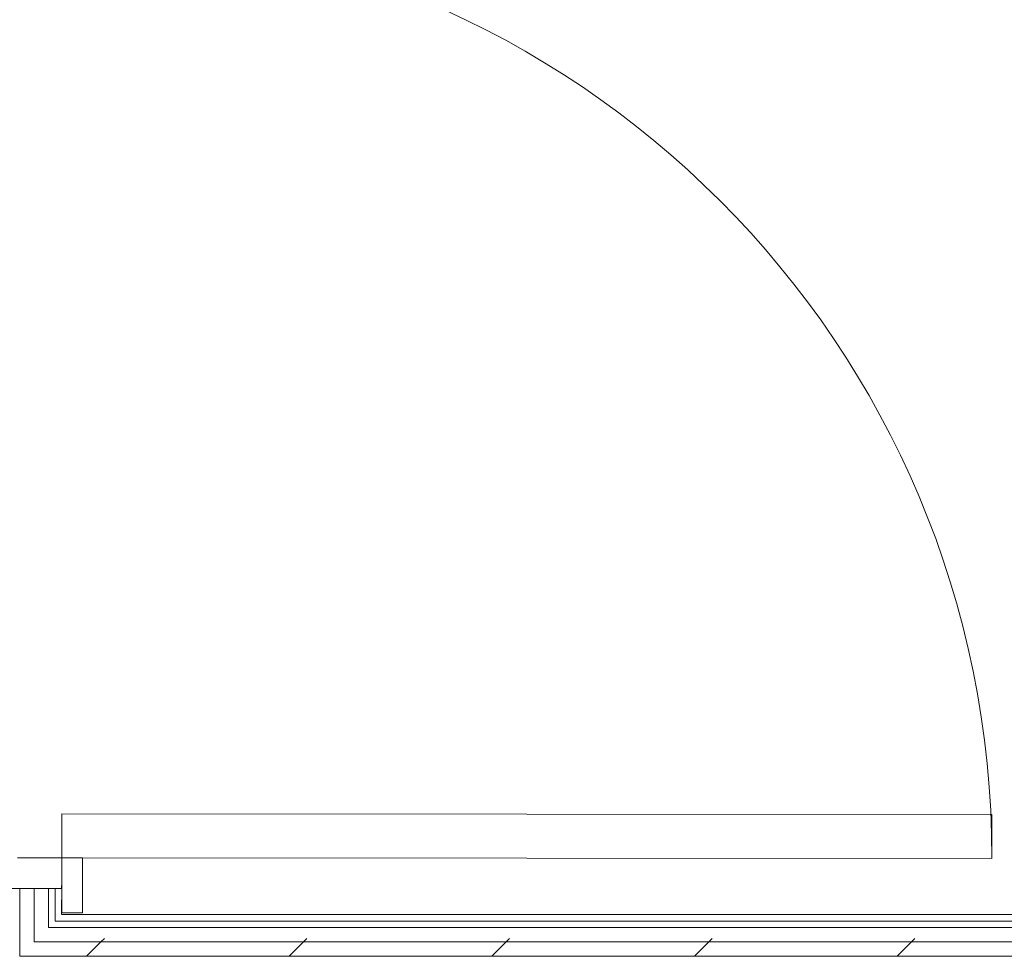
# Model space of a CAD drawing. Header units: millimetres. Extents: x -30280 to 22128, y -17757 to 4746.
# Tile 139 of 171: x -1593 to -700, y -16976 to -16126. Entities that reach past the tile are written whole.
import ezdxf

# ---------------------------------------------------------------- set-up
doc = ezdxf.new("R2010")
doc.units = ezdxf.units.MM
doc.header["$MEASUREMENT"] = 0
doc.linetypes.add('Wipeout_Contour', pattern=[1000, 0, -1000])
doc.layers.add('Nuevo_08_E_Envans secs', color=7, linetype='Continuous')
doc.layers.add('Nuevo_Puertas Archicad', color=7, linetype='Continuous')
doc.layers.add('Nuevo_08_E_Envans secs_Pluma_Nº__1', color=7, linetype='Continuous', lineweight=5)
doc.layers.add('Nuevo_Puertas Archicad_Pluma_Nº__1', color=7, linetype='Continuous', lineweight=5)
for name, color, linetype, lineweight, true_color in [('Nuevo_08_E_Envans secs_Pluma_Nº__171', 171, 'Continuous', 13, 0xaaaaff), ('Nuevo_08_E_Envans secs_Pluma_Nº__177', 7, 'Continuous', 15, 0xf7e046), ('Nuevo_Puertas Archicad_Pluma_Nº__3', 7, 'Continuous', 5, 0xa4a4a4)]:
    doc.layers.add(name, color=color, linetype=linetype, lineweight=lineweight, true_color=true_color)
pattern_1 = [(45, (0, 0), (-183.8478, 183.8478), [195, -65]), (45, (7e-14, 183.85), (-183.8478, 183.8478), [195, -65])]

# ---------------------------------------------------------------- blocks, each defined once
blk = doc.blocks.new('Puerta 27_6')
at = {"layer": 'Nuevo_Puertas Archicad_Pluma_Nº__1', "color": 7, "linetype": 'Continuous', "lineweight": 5}
for p, q in [((382, 0), (382, 844)), ((382, 844), (422, 844)), ((422, 844), (422, 0)), ((422, 19), (472, 19)), ((422, 0), (422, 19)), ((472, 19), (472, 0)), ((422, 0), (382, 0)), ((472, 0), (422, 0)), ((450, 0), (422, 0)), ((422, 0), (422, -40)), ((450, -134), (450, 0)), ((450, 0), (450, -6)), ((450, 0), (450, -6)), ((450, 0), (472, 0)), ((450, 0), (472, 0)), ((450, -6), (450, -12)), ((450, -6), (450, -12)), ((450, -12), (450, -25)), ((450, -12), (450, -25)), ((450, -25), (450, -38)), ((450, -25), (450, -38)), ((450, -38), (450, -108)), ((450, -38), (450, -108))]:
    blk.add_line(p, q, dxfattribs=at)
at = {"layer": 'Nuevo_Puertas Archicad_Pluma_Nº__3', "color": 253, "linetype": 'Continuous', "lineweight": 5, "true_color": 0xa4a4a4}
blk.add_arc((422, 0), 844, 90, 180, dxfattribs=at)
blk = doc.blocks.new('Muro_61_1', base_point=(-1689.41, -17083.98))
at = {"color": 254, "linetype": 'Wipeout_Contour', "lineweight": 0, "ltscale": 67991.451257}
blk.add_wipeout([(-1561.29, -16914.59), (-1561.31, -16937.98), (-1555.31, -16937.98), (-1555.29, -16914.59)], dxfattribs=at).dxf.layer = 'Nuevo_08_E_Envans secs'
at = {"color": 254, "linetype": 'Wipeout_Contour', "lineweight": 0, "ltscale": 68122.256009}
blk.add_wipeout([(-1580.31, -16949.98), (-1593.31, -16949.98), (-1593.32, -16962.98), (-1580.32, -16962.98)], dxfattribs=at).dxf.layer = 'Nuevo_08_E_Envans secs'
at = {"layer": 'Nuevo_08_E_Envans secs_Pluma_Nº__171', "linetype": 'Continuous', "lineweight": 13, "true_color": 0xaaaaff}
h = blk.add_hatch(dxfattribs=at)
h.set_pattern_fill('Panellat_HPL_0001', color=161, style=0, pattern_type=2)
h.set_pattern_definition(pattern_1)
h.paths.add_polyline_path([(-1561.29, -16914.59), (-1561.31, -16937.98), (-1555.31, -16937.98), (-1555.29, -16914.59)])
at = {"layer": 'Nuevo_08_E_Envans secs_Pluma_Nº__177', "linetype": 'Continuous', "lineweight": 15, "true_color": 0xf7e046}
h = blk.add_hatch(dxfattribs=at)
h.set_pattern_fill('Panellat_HPL_0001', color=53, style=0, pattern_type=2)
h.set_pattern_definition(pattern_1)
h.paths.add_polyline_path([(-1580.31, -16949.98), (-1593.31, -16949.98), (-1593.32, -16962.98), (-1580.32, -16962.98)])
at = {"layer": 'Nuevo_08_E_Envans secs_Pluma_Nº__1', "color": 7, "linetype": 'Continuous', "lineweight": 5}
for p, q in [((-1561.31, -16937.98), (-1561.29, -16914.59)), ((-1555.29, -16914.59), (-1561.29, -16914.59)), ((-1555.29, -16914.59), (-1555.3, -16936.59)), ((-1561.31, -16943.98), (-1561.31, -16937.98)), ((-1593.33, -16975.98), (-1593.32, -16962.98))]:
    blk.add_line(p, q, dxfattribs=at)
at = {"layer": 'Nuevo_08_E_Envans secs_Pluma_Nº__1', "color": 7, "linetype": 'Continuous', "lineweight": 5, "flags": 128}
blk.add_lwpolyline([(-1555.31, -16937.98), (-1555.29, -16914.59)], dxfattribs=at)
at = {"color": 254, "linetype": 'Wipeout_Contour', "lineweight": 0, "ltscale": 68084.418799}
blk.add_wipeout([(-1580.31, -16943.98), (-1593.31, -16943.98), (-1593.31, -16949.98), (-1580.31, -16949.98)], dxfattribs=at).dxf.layer = 'Nuevo_08_E_Envans secs'
at = {"layer": 'Nuevo_08_E_Envans secs_Pluma_Nº__177', "linetype": 'Continuous', "lineweight": 15, "true_color": 0xf7e046}
h = blk.add_hatch(dxfattribs=at)
h.set_pattern_fill('Panellat_HPL_0001', color=53, style=0, pattern_type=2)
h.set_pattern_definition(pattern_1)
h.paths.add_polyline_path([(-1580.31, -16943.98), (-1593.31, -16943.98), (-1593.31, -16949.98), (-1580.31, -16949.98)])
at = {"layer": 'Nuevo_08_E_Envans secs_Pluma_Nº__1', "color": 7, "linetype": 'Continuous', "lineweight": 5}
blk.add_line((-1593.32, -16962.98), (-1593.31, -16949.98), dxfattribs=at)
at = {"color": 254, "linetype": 'Wipeout_Contour', "lineweight": 0, "ltscale": 68079.590724}
blk.add_wipeout([(-1567.31, -16943.98), (-1580.31, -16943.98), (-1580.31, -16949.98), (-1567.31, -16949.98)], dxfattribs=at).dxf.layer = 'Nuevo_08_E_Envans secs'
at = {"layer": 'Nuevo_08_E_Envans secs_Pluma_Nº__177', "linetype": 'Continuous', "lineweight": 15, "true_color": 0xf7e046}
h = blk.add_hatch(dxfattribs=at)
h.set_pattern_fill('Panellat_HPL_0001', color=53, style=0, pattern_type=2)
h.set_pattern_definition(pattern_1)
h.paths.add_polyline_path([(-1567.31, -16943.98), (-1580.31, -16943.98), (-1580.31, -16949.98), (-1567.31, -16949.98)])
at = {"layer": 'Nuevo_08_E_Envans secs_Pluma_Nº__1', "color": 7, "linetype": 'Continuous', "lineweight": 5}
blk.add_line((-1580.32, -16962.98), (-1580.31, -16949.98), dxfattribs=at)
at = {"color": 254, "linetype": 'Wipeout_Contour', "lineweight": 0, "ltscale": 68060.521704}
blk.add_wipeout([(-1580.31, -16937.98), (-1593.31, -16937.98), (-1593.31, -16943.98), (-1580.31, -16943.98)], dxfattribs=at).dxf.layer = 'Nuevo_08_E_Envans secs'
at = {"layer": 'Nuevo_08_E_Envans secs_Pluma_Nº__177', "linetype": 'Continuous', "lineweight": 15, "true_color": 0xf7e046}
h = blk.add_hatch(dxfattribs=at)
h.set_pattern_fill('Panellat_HPL_0001', color=53, style=0, pattern_type=2)
h.set_pattern_definition(pattern_1)
h.paths.add_polyline_path([(-1580.31, -16937.98), (-1593.31, -16937.98), (-1593.31, -16943.98), (-1580.31, -16943.98)])
at = {"layer": 'Nuevo_08_E_Envans secs_Pluma_Nº__1', "color": 7, "linetype": 'Continuous', "lineweight": 5}
blk.add_line((-1593.31, -16949.98), (-1593.31, -16943.98), dxfattribs=at)
at = {"color": 254, "linetype": 'Wipeout_Contour', "lineweight": 0, "ltscale": 68055.691948}
blk.add_wipeout([(-1567.31, -16937.98), (-1580.31, -16937.98), (-1580.31, -16943.98), (-1567.31, -16943.98)], dxfattribs=at).dxf.layer = 'Nuevo_08_E_Envans secs'
at = {"layer": 'Nuevo_08_E_Envans secs_Pluma_Nº__177', "linetype": 'Continuous', "lineweight": 15, "true_color": 0xf7e046}
h = blk.add_hatch(dxfattribs=at)
h.set_pattern_fill('Panellat_HPL_0001', color=53, style=0, pattern_type=2)
h.set_pattern_definition(pattern_1)
h.paths.add_polyline_path([(-1567.31, -16937.98), (-1580.31, -16937.98), (-1580.31, -16943.98), (-1567.31, -16943.98)])
at = {"layer": 'Nuevo_08_E_Envans secs_Pluma_Nº__1', "color": 7, "linetype": 'Continuous', "lineweight": 5}
for p, q in [((-1580.31, -16949.98), (-1580.31, -16943.98)), ((-1567.31, -16949.98), (-1567.31, -16943.98))]:
    blk.add_line(p, q, dxfattribs=at)
at = {"color": 254, "linetype": 'Wipeout_Contour', "lineweight": 0, "ltscale": 67997.144378}
blk.add_wipeout([(-1580.31, -16937.98), (-1567.31, -16937.98), (-1567.29, -16914.58), (-1580.29, -16914.57)], dxfattribs=at).dxf.layer = 'Nuevo_08_E_Envans secs'
at = {"layer": 'Nuevo_08_E_Envans secs_Pluma_Nº__177', "linetype": 'Continuous', "lineweight": 15, "true_color": 0xf7e046}
h = blk.add_hatch(dxfattribs=at)
h.set_pattern_fill('Panellat_HPL_0001', color=53, style=0, pattern_type=2)
h.set_pattern_definition(pattern_1)
h.paths.add_polyline_path([(-1580.31, -16937.98), (-1567.31, -16937.98), (-1567.29, -16914.58), (-1580.29, -16914.57)])
at = {"layer": 'Nuevo_08_E_Envans secs_Pluma_Nº__1', "color": 7, "linetype": 'Continuous', "lineweight": 5}
for p, q in [((-1567.31, -16937.98), (-1567.29, -16914.58)), ((-1561.29, -16914.59), (-1567.29, -16914.58)), ((-1567.31, -16943.98), (-1567.31, -16937.98))]:
    blk.add_line(p, q, dxfattribs=at)
at = {"color": 254, "linetype": 'Wipeout_Contour', "lineweight": 0, "ltscale": 68001.959186}
blk.add_wipeout([(-1593.29, -16914.56), (-1593.31, -16937.98), (-1580.31, -16937.98), (-1580.29, -16914.57)], dxfattribs=at).dxf.layer = 'Nuevo_08_E_Envans secs'
at = {"layer": 'Nuevo_08_E_Envans secs_Pluma_Nº__177', "linetype": 'Continuous', "lineweight": 15, "true_color": 0xf7e046}
h = blk.add_hatch(dxfattribs=at)
h.set_pattern_fill('Panellat_HPL_0001', color=53, style=0, pattern_type=2)
h.set_pattern_definition(pattern_1)
h.paths.add_polyline_path([(-1593.29, -16914.56), (-1593.31, -16937.98), (-1580.31, -16937.98), (-1580.29, -16914.57)])
at = {"layer": 'Nuevo_08_E_Envans secs_Pluma_Nº__1', "color": 7, "linetype": 'Continuous', "lineweight": 5}
for p, q in [((-1593.29, -16914.56), (-1663.29, -16914.51)), ((-1593.31, -16937.98), (-1593.29, -16914.56)), ((-1580.29, -16914.57), (-1593.29, -16914.56)), ((-1580.31, -16937.98), (-1580.29, -16914.57)), ((-1567.29, -16914.58), (-1580.29, -16914.57)), ((-1593.31, -16943.98), (-1593.31, -16937.98)), ((-1580.31, -16943.98), (-1580.31, -16937.98))]:
    blk.add_line(p, q, dxfattribs=at)
at = {"layer": 'Nuevo_Puertas Archicad', "color": 253, "linetype": 'Continuous', "lineweight": 5, "true_color": 0xa4a4a6, "zscale": 1000, "rotation": 269.9576557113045}
blk.add_blockref('Puerta 27_6', (-1554.96, -16464.59), dxfattribs=at)
blk = doc.blocks.new('Muro_124_1', base_point=(-1743.33, -17083.98))
at = {"color": 254, "linetype": 'Wipeout_Contour', "lineweight": 0, "ltscale": 68049.981038}
blk.add_wipeout([(-1555.31, -16937.98), (-1561.31, -16937.98), (-1561.31, -16943.98), (-1555.31, -16943.98)], dxfattribs=at).dxf.layer = 'Nuevo_08_E_Envans secs'
at = {"color": 254, "linetype": 'Wipeout_Contour', "lineweight": 0, "ltscale": 68174.033543}
blk.add_wipeout([(-1580.32, -16962.98), (-1593.32, -16962.98), (-1593.33, -16975.98), (-1580.33, -16975.98)], dxfattribs=at).dxf.layer = 'Nuevo_08_E_Envans secs'
at = {"layer": 'Nuevo_08_E_Envans secs_Pluma_Nº__171', "linetype": 'Continuous', "lineweight": 13, "true_color": 0xaaaaff}
h = blk.add_hatch(dxfattribs=at)
h.set_pattern_fill('Panellat_HPL_0001', color=161, style=0, pattern_type=2)
h.set_pattern_definition(pattern_1)
h.paths.add_polyline_path([(-1555.31, -16937.98), (-1561.31, -16937.98), (-1561.31, -16943.98), (-1555.31, -16943.98)])
at = {"layer": 'Nuevo_08_E_Envans secs_Pluma_Nº__177', "linetype": 'Continuous', "lineweight": 15, "true_color": 0xf7e046}
h = blk.add_hatch(dxfattribs=at)
h.set_pattern_fill('Panellat_HPL_0001', color=53, style=0, pattern_type=2)
h.set_pattern_definition(pattern_1)
h.paths.add_polyline_path([(-1580.32, -16962.98), (-1593.32, -16962.98), (-1593.33, -16975.98), (-1580.33, -16975.98)])
at = {"layer": 'Nuevo_08_E_Envans secs_Pluma_Nº__1', "color": 7, "linetype": 'Continuous', "lineweight": 5}
for p, q in [((-1561.31, -16943.98), (-1561.31, -16937.98)), ((-1593.33, -16975.98), (-1593.32, -16962.98))]:
    blk.add_line(p, q, dxfattribs=at)
at = {"color": 254, "linetype": 'Wipeout_Contour', "lineweight": 0, "ltscale": 67914.204111}
blk.add_wipeout([(363.89, -16937.98), (-1555.31, -16937.98), (-1555.31, -16943.98), (363.89, -16943.98)], dxfattribs=at).dxf.layer = 'Nuevo_08_E_Envans secs'
at = {"color": 254, "linetype": 'Wipeout_Contour', "lineweight": 0, "ltscale": 68033.665155}
blk.add_wipeout([(388.89, -16962.98), (-1580.32, -16962.98), (-1580.33, -16975.98), (388.89, -16975.98)], dxfattribs=at).dxf.layer = 'Nuevo_08_E_Envans secs'
at = {"layer": 'Nuevo_08_E_Envans secs_Pluma_Nº__171', "linetype": 'Continuous', "lineweight": 13, "true_color": 0xaaaaff}
h = blk.add_hatch(dxfattribs=at)
h.set_pattern_fill('Panellat_HPL_0001', color=161, style=0, pattern_type=2)
h.set_pattern_definition(pattern_1)
h.paths.add_polyline_path([(363.89, -16937.98), (-1555.31, -16937.98), (-1555.31, -16943.98), (363.89, -16943.98)])
at = {"layer": 'Nuevo_08_E_Envans secs_Pluma_Nº__177', "linetype": 'Continuous', "lineweight": 15, "true_color": 0xf7e046}
h = blk.add_hatch(dxfattribs=at)
h.set_pattern_fill('Panellat_HPL_0001', color=53, style=0, pattern_type=2)
h.set_pattern_definition(pattern_1)
h.paths.add_polyline_path([(388.89, -16962.98), (-1580.32, -16962.98), (-1580.33, -16975.98), (388.89, -16975.98)])
at = {"layer": 'Nuevo_08_E_Envans secs_Pluma_Nº__1', "color": 7, "linetype": 'Continuous', "lineweight": 5}
for p, q in [((-1561.31, -16943.98), (-1555.31, -16943.98)), ((-1555.31, -16943.98), (363.89, -16943.98)), ((-1593.33, -16975.98), (-1580.33, -16975.98)), ((-1580.33, -16975.98), (388.89, -16975.98))]:
    blk.add_line(p, q, dxfattribs=at)
at = {"layer": 'Nuevo_08_E_Envans secs_Pluma_Nº__1', "color": 7, "linetype": 'Continuous', "lineweight": 5, "flags": 128}
blk.add_lwpolyline([(363.89, -16937.98), (-1555.31, -16937.98)], dxfattribs=at)
at = {"color": 254, "linetype": 'Wipeout_Contour', "lineweight": 0, "ltscale": 68117.430594}
blk.add_wipeout([(-1567.31, -16949.98), (-1580.31, -16949.98), (-1580.32, -16962.98), (-1567.32, -16962.98)], dxfattribs=at).dxf.layer = 'Nuevo_08_E_Envans secs'
at = {"layer": 'Nuevo_08_E_Envans secs_Pluma_Nº__177', "linetype": 'Continuous', "lineweight": 15, "true_color": 0xf7e046}
h = blk.add_hatch(dxfattribs=at)
h.set_pattern_fill('Panellat_HPL_0001', color=53, style=0, pattern_type=2)
h.set_pattern_definition(pattern_1)
h.paths.add_polyline_path([(-1567.31, -16949.98), (-1580.31, -16949.98), (-1580.32, -16962.98), (-1567.32, -16962.98)])
at = {"layer": 'Nuevo_08_E_Envans secs_Pluma_Nº__1', "color": 7, "linetype": 'Continuous', "lineweight": 5}
blk.add_line((-1580.32, -16962.98), (-1580.31, -16949.98), dxfattribs=at)
at = {"color": 254, "linetype": 'Wipeout_Contour', "lineweight": 0, "ltscale": 67978.793297}
blk.add_wipeout([(375.89, -16949.98), (-1567.31, -16949.98), (-1567.32, -16962.98), (375.89, -16962.98)], dxfattribs=at).dxf.layer = 'Nuevo_08_E_Envans secs'
at = {"layer": 'Nuevo_08_E_Envans secs_Pluma_Nº__177', "linetype": 'Continuous', "lineweight": 15, "true_color": 0xf7e046}
h = blk.add_hatch(dxfattribs=at)
h.set_pattern_fill('Panellat_HPL_0001', color=53, style=0, pattern_type=2)
h.set_pattern_definition(pattern_1)
h.paths.add_polyline_path([(375.89, -16949.98), (-1567.31, -16949.98), (-1567.32, -16962.98), (375.89, -16962.98)])
at = {"layer": 'Nuevo_08_E_Envans secs_Pluma_Nº__1', "color": 7, "linetype": 'Continuous', "lineweight": 5}
for p, q in [((-1567.31, -16949.98), (-1567.31, -16943.98)), ((-1567.31, -16949.98), (-1561.31, -16949.98)), ((-1561.31, -16949.98), (369.89, -16949.98)), ((-1580.32, -16962.98), (-1567.32, -16962.98)), ((-1567.32, -16962.98), (375.89, -16962.98))]:
    blk.add_line(p, q, dxfattribs=at)

msp = doc.modelspace()

# ---------------------------------------------------------------- block references
at = {"layer": 'Nuevo_08_E_Envans secs', "color": 7, "lineweight": 20}
msp.add_blockref('Muro_61_1', (-1689.41, -17083.98), dxfattribs=at)

# ---------------------------------------------------------------- next in the draw order: block references
msp.add_blockref('Muro_124_1', (-1743.33, -17083.98), dxfattribs=at)

doc.saveas('drawing.dxf')
